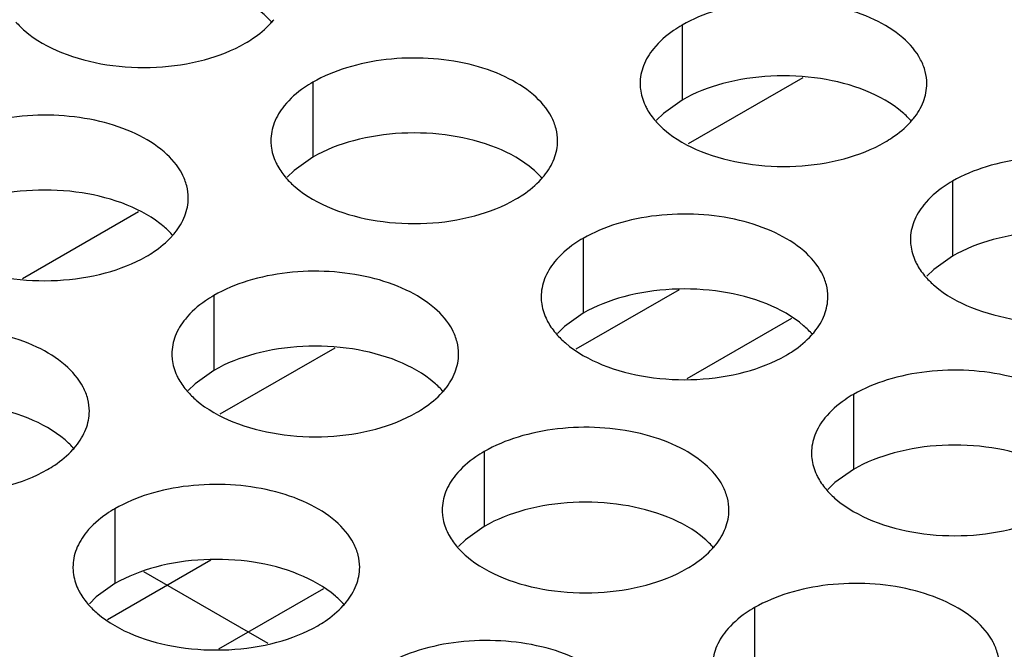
# Model space of a CAD drawing. Header units: inches. Extents: x 0 to 34, y 0 to 22.
# Tile 38 of 164: x 16.573 to 16.744, y 18.914 to 19.024. Entities that reach past the tile are written whole.
import ezdxf

# ---------------------------------------------------------------- set-up
doc = ezdxf.new("R2010")
doc.units = ezdxf.units.IN
doc.header["$LTSCALE"] = 1.87
doc.header["$MEASUREMENT"] = 0
doc.layers.get('0').update_dxf_attribs({"linetype": 'CONTINUOUS'})
doc.layers.add('02___PRT_ALL_AXES', color=7, linetype='CONTINUOUS')
doc.layers.add('COSMETIC', color=7, linetype='CONTINUOUS')

msp = doc.modelspace()

# ---------------------------------------------------------------- linework, layer by layer
at = {"color": 7, "linetype": 'CONTINUOUS'}
for p, q in [((16.70912, 19.0136), (16.68912, 19.00205)), ((16.57303, 18.97857), (16.59327, 18.99026)), ((16.68753, 18.97664), (16.66951, 18.96624)), ((16.70716, 18.97164), (16.68889, 18.9611)), ((16.62748, 18.96646), (16.60747, 18.95491)), ((16.60588, 18.9295), (16.58786, 18.91909)), ((16.62551, 18.9245), (16.60724, 18.91395))]:
    msp.add_line(p, q, dxfattribs=at)
at = {"layer": '02___PRT_ALL_AXES', "color": 7, "linetype": 'CONTINUOUS'}
for p, q in [((16.68806, 19.02277), (16.68806, 19.00971)), ((16.62366, 19.01281), (16.62366, 18.99975)), ((16.68806, 19.00971), (16.6848, 19.00739)), ((16.6848, 19.00739), (16.68359, 19.0062)), ((16.62366, 18.99975), (16.62041, 18.99743)), ((16.62041, 18.99743), (16.6192, 18.99624)), ((16.7352, 18.99556), (16.7352, 18.98249)), ((16.6708, 18.98559), (16.6708, 18.97253)), ((16.7352, 18.98249), (16.73194, 18.98018)), ((16.73194, 18.98018), (16.73073, 18.97899)), ((16.60641, 18.97563), (16.60641, 18.96257)), ((16.6708, 18.97253), (16.66755, 18.97021)), ((16.66755, 18.97021), (16.66634, 18.96902)), ((16.60641, 18.96257), (16.60315, 18.96025)), ((16.60315, 18.96025), (16.60194, 18.95906)), ((16.71794, 18.95838), (16.71794, 18.94531)), ((16.65355, 18.94841), (16.65355, 18.93535)), ((16.71794, 18.94531), (16.71469, 18.943)), ((16.71469, 18.943), (16.71348, 18.94181)), ((16.58915, 18.93845), (16.58915, 18.92539)), ((16.65355, 18.93535), (16.65029, 18.93303)), ((16.65029, 18.93303), (16.64908, 18.93184)), ((16.58915, 18.92539), (16.5859, 18.92307)), ((16.5859, 18.92307), (16.58469, 18.92188)), ((16.70069, 18.92119), (16.70069, 18.90813))]:
    msp.add_line(p, q, dxfattribs=at)
at = {"layer": '02___PRT_ALL_AXES', "color": 3, "linetype": 'CONTINUOUS'}
for centre in [(16.60626, 19.0323), (16.71779, 19.01505), (16.6534, 19.00508), (16.589, 18.99512), (16.70054, 18.97786), (16.63614, 18.9679), (16.57175, 18.95794), (16.68328, 18.94068), (16.61889, 18.93072)]:
    msp.add_arc(centre, 0.01363, 317.6963, 321.0163, dxfattribs=at)
at = {"layer": '02___PRT_ALL_AXES', "color": 7, "linetype": 'CONTINUOUS'}
for points, knots in [([(16.61651, 19.02327), (16.61603, 19.02381), (16.61373, 19.02607), (16.61084, 19.02765), (16.60854, 19.02858)], [0, 0, 0, 0, 0.226307, 1, 1, 1, 1]), ([(16.72007, 19.01133), (16.71755, 19.01235), (16.71207, 19.01376), (16.7036, 19.01417), (16.69536, 19.01295), (16.69027, 19.01099), (16.68806, 19.00971)], [0, 0, 0, 0, 0.247189, 0.509885, 0.767301, 1, 1, 1, 1]), ([(16.72805, 19.00601), (16.72757, 19.00656), (16.72527, 19.00881), (16.72238, 19.0104), (16.72007, 19.01133)], [0, 0, 0, 0, 0.226307, 1, 1, 1, 1]), ([(16.65568, 19.00137), (16.65316, 19.00238), (16.64768, 19.0038), (16.6392, 19.0042), (16.63097, 19.00299), (16.62588, 19.00103), (16.62366, 18.99975)], [0, 0, 0, 0, 0.247189, 0.509885, 0.767301, 1, 1, 1, 1]), ([(16.66365, 18.99605), (16.66318, 18.9966), (16.66087, 18.99885), (16.65798, 19.00043), (16.65568, 19.00137)], [0, 0, 0, 0, 0.226307, 1, 1, 1, 1]), ([(16.59128, 18.9914), (16.58876, 18.99242), (16.58328, 18.99383), (16.57481, 18.99424), (16.56657, 18.99302), (16.56148, 18.99106), (16.55927, 18.98979)], [0, 0, 0, 0, 0.247189, 0.509885, 0.767301, 1, 1, 1, 1]), ([(16.59926, 18.98609), (16.59878, 18.98663), (16.59648, 18.98889), (16.59359, 18.99047), (16.59128, 18.9914)], [0, 0, 0, 0, 0.226307, 1, 1, 1, 1]), ([(16.76721, 18.98411), (16.76469, 18.98513), (16.75921, 18.98654), (16.75074, 18.98695), (16.74251, 18.98573), (16.73741, 18.98377), (16.7352, 18.98249)], [0, 0, 0, 0, 0.247189, 0.509885, 0.767301, 1, 1, 1, 1]), ([(16.70282, 18.97415), (16.7003, 18.97517), (16.69482, 18.97658), (16.68634, 18.97699), (16.67811, 18.97577), (16.67302, 18.97381), (16.6708, 18.97253)], [0, 0, 0, 0, 0.247189, 0.509885, 0.767301, 1, 1, 1, 1]), ([(16.71079, 18.96883), (16.71032, 18.96938), (16.70801, 18.97163), (16.70512, 18.97322), (16.70282, 18.97415)], [0, 0, 0, 0, 0.226307, 1, 1, 1, 1]), ([(16.63842, 18.96419), (16.6359, 18.9652), (16.63042, 18.96661), (16.62195, 18.96702), (16.61372, 18.9658), (16.60862, 18.96385), (16.60641, 18.96257)], [0, 0, 0, 0, 0.247189, 0.509885, 0.767301, 1, 1, 1, 1]), ([(16.6464, 18.95887), (16.64592, 18.95941), (16.64362, 18.96167), (16.64073, 18.96325), (16.63842, 18.96419)], [0, 0, 0, 0, 0.226307, 1, 1, 1, 1]), ([(16.57403, 18.95422), (16.57151, 18.95524), (16.56603, 18.95665), (16.55755, 18.95706), (16.54932, 18.95584), (16.54423, 18.95388), (16.54201, 18.95261)], [0, 0, 0, 0, 0.247189, 0.509885, 0.767301, 1, 1, 1, 1]), ([(16.582, 18.9489), (16.58153, 18.94945), (16.57922, 18.9517), (16.57633, 18.95329), (16.57403, 18.95422)], [0, 0, 0, 0, 0.226307, 1, 1, 1, 1]), ([(16.74996, 18.94693), (16.74744, 18.94795), (16.74196, 18.94936), (16.73348, 18.94977), (16.72525, 18.94855), (16.72016, 18.94659), (16.71794, 18.94531)], [0, 0, 0, 0, 0.247189, 0.509885, 0.767301, 1, 1, 1, 1]), ([(16.68556, 18.93697), (16.68305, 18.93799), (16.67756, 18.9394), (16.66909, 18.93981), (16.66086, 18.93859), (16.65576, 18.93663), (16.65355, 18.93535)], [0, 0, 0, 0, 0.247189, 0.509885, 0.767301, 1, 1, 1, 1]), ([(16.69354, 18.93165), (16.69306, 18.9322), (16.69076, 18.93445), (16.68787, 18.93604), (16.68556, 18.93697)], [0, 0, 0, 0, 0.226307, 1, 1, 1, 1]), ([(16.62117, 18.927), (16.61865, 18.92802), (16.61317, 18.92943), (16.60469, 18.92984), (16.59646, 18.92862), (16.59137, 18.92667), (16.58915, 18.92539)], [0, 0, 0, 0, 0.247189, 0.509885, 0.767301, 1, 1, 1, 1]), ([(16.62914, 18.92169), (16.62867, 18.92223), (16.62636, 18.92449), (16.62347, 18.92607), (16.62117, 18.927)], [0, 0, 0, 0, 0.226307, 1, 1, 1, 1])]:
    msp.add_open_spline(points, degree=3, knots=knots, dxfattribs=at)
at = {"layer": '02___PRT_ALL_AXES', "color": 3, "linetype": 'CONTINUOUS'}
for points, knots in [([(16.73073, 19.01256), (16.73073, 19.01327), (16.73054, 19.01473), (16.72939, 19.01764), (16.72647, 19.021), (16.72145, 19.02405), (16.71518, 19.02615), (16.70815, 19.02714), (16.70093, 19.02694), (16.6941, 19.02557), (16.68991, 19.02384), (16.68806, 19.02277)], [0, 0, 0, 0, 0.042883, 0.087524, 0.186914, 0.304219, 0.43794, 0.582356, 0.729558, 0.871282, 1, 1, 1, 1]), ([(16.57188, 19.02332), (16.57236, 19.02277), (16.57467, 19.02052), (16.57755, 19.01893), (16.57986, 19.018)], [0, 0, 0, 0, 0.226307, 1, 1, 1, 1]), ([(16.61188, 19.01962), (16.61231, 19.01987), (16.61392, 19.02087), (16.6154, 19.02209), (16.61634, 19.02312)], [0, 0, 0, 0, 0.265362, 1, 1, 1, 1]), ([(16.68806, 19.02277), (16.68755, 19.02249), (16.68573, 19.02134), (16.68407, 19.0199), (16.68308, 19.01867)], [0, 0, 0, 0, 0.268123, 1, 1, 1, 1]), ([(16.57986, 19.018), (16.58238, 19.01698), (16.58786, 19.01557), (16.59633, 19.01516), (16.60457, 19.01638), (16.60966, 19.01834), (16.61188, 19.01962)], [0, 0, 0, 0, 0.247189, 0.509885, 0.767301, 1, 1, 1, 1]), ([(16.68308, 19.01867), (16.68235, 19.01777), (16.68118, 19.01586), (16.68073, 19.01364), (16.68073, 19.01258)], [0, 0, 0, 0, 0.520681, 1, 1, 1, 1]), ([(16.66634, 19.0026), (16.66634, 19.00331), (16.66615, 19.00477), (16.665, 19.00768), (16.66207, 19.01104), (16.65705, 19.01409), (16.65079, 19.01619), (16.64376, 19.01717), (16.63653, 19.01698), (16.6297, 19.01561), (16.62551, 19.01388), (16.62366, 19.01281)], [0, 0, 0, 0, 0.042883, 0.087524, 0.186914, 0.304219, 0.43794, 0.582356, 0.729558, 0.871282, 1, 1, 1, 1]), ([(16.62366, 19.01281), (16.62316, 19.01252), (16.62133, 19.01138), (16.61967, 19.00993), (16.61868, 19.00871)], [0, 0, 0, 0, 0.268123, 1, 1, 1, 1]), ([(16.68073, 19.01258), (16.68073, 19.01226), (16.68081, 19.01098), (16.68118, 19.00971), (16.68159, 19.00883)], [0, 0, 0, 0, 0.245663, 1, 1, 1, 1]), ([(16.72839, 19.00647), (16.72911, 19.00736), (16.73029, 19.00928), (16.73073, 19.0115), (16.73073, 19.01256)], [0, 0, 0, 0, 0.520681, 1, 1, 1, 1]), ([(16.61868, 19.00871), (16.61796, 19.00781), (16.61678, 19.0059), (16.61634, 19.00367), (16.61634, 19.00262)], [0, 0, 0, 0, 0.520681, 1, 1, 1, 1]), ([(16.68159, 19.00883), (16.6817, 19.00859), (16.6822, 19.0076), (16.68286, 19.0067), (16.68342, 19.00606)], [0, 0, 0, 0, 0.240409, 1, 1, 1, 1]), ([(16.60194, 18.99263), (16.60194, 18.99335), (16.60175, 18.9948), (16.6006, 18.99772), (16.59768, 19.00108), (16.59266, 19.00413), (16.58639, 19.00623), (16.57936, 19.00721), (16.57214, 19.00701), (16.56531, 19.00565), (16.56112, 19.00392), (16.55927, 19.00285)], [0, 0, 0, 0, 0.042883, 0.087524, 0.186914, 0.304219, 0.43794, 0.582356, 0.729558, 0.871282, 1, 1, 1, 1]), ([(16.68342, 19.00606), (16.6839, 19.00551), (16.6862, 19.00326), (16.68909, 19.00168), (16.69139, 19.00074)], [0, 0, 0, 0, 0.226307, 1, 1, 1, 1]), ([(16.72341, 19.00236), (16.72385, 19.00261), (16.72546, 19.00361), (16.72694, 19.00484), (16.72788, 19.00587)], [0, 0, 0, 0, 0.265362, 1, 1, 1, 1]), ([(16.61634, 19.00262), (16.61634, 19.0023), (16.61641, 19.00101), (16.61678, 18.99975), (16.61719, 18.99887)], [0, 0, 0, 0, 0.245663, 1, 1, 1, 1]), ([(16.664, 18.99651), (16.66472, 18.9974), (16.66589, 18.99932), (16.66634, 19.00154), (16.66634, 19.0026)], [0, 0, 0, 0, 0.520681, 1, 1, 1, 1]), ([(16.69139, 19.00074), (16.69391, 18.99973), (16.69939, 18.99831), (16.70787, 18.99791), (16.7161, 18.99912), (16.7212, 19.00108), (16.72341, 19.00236)], [0, 0, 0, 0, 0.247189, 0.509885, 0.767301, 1, 1, 1, 1]), ([(16.77787, 18.98534), (16.77787, 18.98605), (16.77768, 18.98751), (16.77653, 18.99042), (16.77361, 18.99378), (16.76859, 18.99683), (16.76232, 18.99893), (16.75529, 18.99992), (16.74807, 18.99972), (16.74124, 18.99835), (16.73705, 18.99663), (16.7352, 18.99556)], [0, 0, 0, 0, 0.042883, 0.087524, 0.186914, 0.304219, 0.43794, 0.582356, 0.729558, 0.871282, 1, 1, 1, 1]), ([(16.61719, 18.99887), (16.6173, 18.99863), (16.61781, 18.99764), (16.61847, 18.99673), (16.61902, 18.9961)], [0, 0, 0, 0, 0.240409, 1, 1, 1, 1]), ([(16.61902, 18.9961), (16.6195, 18.99555), (16.62181, 18.9933), (16.62469, 18.99171), (16.627, 18.99078)], [0, 0, 0, 0, 0.226307, 1, 1, 1, 1]), ([(16.65902, 18.9924), (16.65945, 18.99265), (16.66106, 18.99365), (16.66254, 18.99487), (16.66348, 18.99591)], [0, 0, 0, 0, 0.265362, 1, 1, 1, 1]), ([(16.7352, 18.99556), (16.7347, 18.99527), (16.73287, 18.99412), (16.73121, 18.99268), (16.73022, 18.99145)], [0, 0, 0, 0, 0.268123, 1, 1, 1, 1]), ([(16.5996, 18.98654), (16.60032, 18.98744), (16.6015, 18.98935), (16.60194, 18.99158), (16.60194, 18.99263)], [0, 0, 0, 0, 0.520681, 1, 1, 1, 1]), ([(16.627, 18.99078), (16.62952, 18.98976), (16.635, 18.98835), (16.64347, 18.98794), (16.65171, 18.98916), (16.6568, 18.99112), (16.65902, 18.9924)], [0, 0, 0, 0, 0.247189, 0.509885, 0.767301, 1, 1, 1, 1]), ([(16.73022, 18.99145), (16.72949, 18.99056), (16.72832, 18.98864), (16.72788, 18.98642), (16.72787, 18.98536)], [0, 0, 0, 0, 0.520681, 1, 1, 1, 1]), ([(16.71348, 18.97538), (16.71348, 18.97609), (16.71329, 18.97755), (16.71214, 18.98046), (16.70921, 18.98382), (16.70419, 18.98687), (16.69793, 18.98897), (16.6909, 18.98996), (16.68367, 18.98976), (16.67684, 18.98839), (16.67265, 18.98666), (16.6708, 18.98559)], [0, 0, 0, 0, 0.042883, 0.087524, 0.186914, 0.304219, 0.43794, 0.582356, 0.729558, 0.871282, 1, 1, 1, 1]), ([(16.59462, 18.98244), (16.59506, 18.98269), (16.59667, 18.98369), (16.59815, 18.98491), (16.59909, 18.98594)], [0, 0, 0, 0, 0.265362, 1, 1, 1, 1]), ([(16.6708, 18.98559), (16.6703, 18.9853), (16.66847, 18.98416), (16.66681, 18.98272), (16.66582, 18.98149)], [0, 0, 0, 0, 0.268123, 1, 1, 1, 1]), ([(16.72787, 18.98536), (16.72787, 18.98504), (16.72795, 18.98376), (16.72832, 18.98249), (16.72873, 18.98161)], [0, 0, 0, 0, 0.245663, 1, 1, 1, 1]), ([(16.5626, 18.98082), (16.56512, 18.9798), (16.5706, 18.97839), (16.57908, 18.97798), (16.58731, 18.9792), (16.59241, 18.98116), (16.59462, 18.98244)], [0, 0, 0, 0, 0.247189, 0.509885, 0.767301, 1, 1, 1, 1]), ([(16.66582, 18.98149), (16.6651, 18.98059), (16.66392, 18.97868), (16.66348, 18.97645), (16.66348, 18.9754)], [0, 0, 0, 0, 0.520681, 1, 1, 1, 1]), ([(16.72873, 18.98161), (16.72884, 18.98137), (16.72935, 18.98038), (16.73, 18.97948), (16.73056, 18.97884)], [0, 0, 0, 0, 0.240409, 1, 1, 1, 1]), ([(16.64908, 18.96541), (16.64908, 18.96613), (16.64889, 18.96759), (16.64774, 18.9705), (16.64482, 18.97386), (16.6398, 18.97691), (16.63353, 18.97901), (16.6265, 18.97999), (16.61928, 18.9798), (16.61245, 18.97843), (16.60826, 18.9767), (16.60641, 18.97563)], [0, 0, 0, 0, 0.042883, 0.087524, 0.186914, 0.304219, 0.43794, 0.582356, 0.729558, 0.871282, 1, 1, 1, 1]), ([(16.73056, 18.97884), (16.73104, 18.9783), (16.73334, 18.97604), (16.73623, 18.97446), (16.73853, 18.97353)], [0, 0, 0, 0, 0.226307, 1, 1, 1, 1]), ([(16.60641, 18.97563), (16.6059, 18.97534), (16.60408, 18.97419), (16.60242, 18.97275), (16.60143, 18.97152)], [0, 0, 0, 0, 0.268123, 1, 1, 1, 1]), ([(16.66348, 18.9754), (16.66348, 18.97508), (16.66355, 18.97379), (16.66392, 18.97253), (16.66433, 18.97165)], [0, 0, 0, 0, 0.245663, 1, 1, 1, 1]), ([(16.71114, 18.96929), (16.71186, 18.97018), (16.71303, 18.9721), (16.71348, 18.97432), (16.71348, 18.97538)], [0, 0, 0, 0, 0.520681, 1, 1, 1, 1]), ([(16.73853, 18.97353), (16.74105, 18.97251), (16.74654, 18.9711), (16.75501, 18.97069), (16.76324, 18.97191), (16.76834, 18.97386), (16.77055, 18.97514)], [0, 0, 0, 0, 0.247189, 0.509885, 0.767301, 1, 1, 1, 1]), ([(16.66433, 18.97165), (16.66444, 18.97141), (16.66495, 18.97042), (16.66561, 18.96952), (16.66616, 18.96888)], [0, 0, 0, 0, 0.240409, 1, 1, 1, 1]), ([(16.58469, 18.95545), (16.58469, 18.95616), (16.5845, 18.95762), (16.58335, 18.96053), (16.58042, 18.9639), (16.5754, 18.96695), (16.56914, 18.96904), (16.56211, 18.97003), (16.55488, 18.96983), (16.54805, 18.96847), (16.54386, 18.96674), (16.54201, 18.96567)], [0, 0, 0, 0, 0.042883, 0.087524, 0.186914, 0.304219, 0.43794, 0.582356, 0.729558, 0.871282, 1, 1, 1, 1]), ([(16.60143, 18.97152), (16.6007, 18.97063), (16.59953, 18.96871), (16.59909, 18.96649), (16.59908, 18.96543)], [0, 0, 0, 0, 0.520681, 1, 1, 1, 1]), ([(16.66616, 18.96888), (16.66664, 18.96833), (16.66895, 18.96608), (16.67184, 18.96449), (16.67414, 18.96356)], [0, 0, 0, 0, 0.226307, 1, 1, 1, 1]), ([(16.70616, 18.96518), (16.70659, 18.96543), (16.7082, 18.96643), (16.70968, 18.96766), (16.71062, 18.96869)], [0, 0, 0, 0, 0.265362, 1, 1, 1, 1]), ([(16.59908, 18.96543), (16.59908, 18.96512), (16.59916, 18.96383), (16.59953, 18.96257), (16.59994, 18.96169)], [0, 0, 0, 0, 0.245663, 1, 1, 1, 1]), ([(16.64674, 18.95932), (16.64746, 18.96022), (16.64864, 18.96213), (16.64908, 18.96436), (16.64908, 18.96541)], [0, 0, 0, 0, 0.520681, 1, 1, 1, 1]), ([(16.67414, 18.96356), (16.67666, 18.96254), (16.68214, 18.96113), (16.69061, 18.96072), (16.69885, 18.96194), (16.70394, 18.9639), (16.70616, 18.96518)], [0, 0, 0, 0, 0.247189, 0.509885, 0.767301, 1, 1, 1, 1]), ([(16.59994, 18.96169), (16.60005, 18.96145), (16.60055, 18.96046), (16.60121, 18.95955), (16.60177, 18.95892)], [0, 0, 0, 0, 0.240409, 1, 1, 1, 1]), ([(16.76062, 18.94816), (16.76062, 18.94887), (16.76043, 18.95033), (16.75928, 18.95324), (16.75636, 18.9566), (16.75133, 18.95965), (16.74507, 18.96175), (16.73804, 18.96274), (16.73081, 18.96254), (16.72398, 18.96117), (16.71979, 18.95944), (16.71794, 18.95838)], [0, 0, 0, 0, 0.042883, 0.087524, 0.186914, 0.304219, 0.43794, 0.582356, 0.729558, 0.871282, 1, 1, 1, 1]), ([(16.60177, 18.95892), (16.60225, 18.95837), (16.60455, 18.95612), (16.60744, 18.95453), (16.60974, 18.9536)], [0, 0, 0, 0, 0.226307, 1, 1, 1, 1]), ([(16.64176, 18.95522), (16.6422, 18.95547), (16.64381, 18.95647), (16.64529, 18.95769), (16.64623, 18.95872)], [0, 0, 0, 0, 0.265362, 1, 1, 1, 1]), ([(16.71794, 18.95838), (16.71744, 18.95809), (16.71561, 18.95694), (16.71395, 18.9555), (16.71296, 18.95427)], [0, 0, 0, 0, 0.268123, 1, 1, 1, 1]), ([(16.58235, 18.94936), (16.58307, 18.95026), (16.58424, 18.95217), (16.58469, 18.95439), (16.58469, 18.95545)], [0, 0, 0, 0, 0.520681, 1, 1, 1, 1]), ([(16.60974, 18.9536), (16.61226, 18.95258), (16.61775, 18.95117), (16.62622, 18.95076), (16.63445, 18.95198), (16.63955, 18.95394), (16.64176, 18.95522)], [0, 0, 0, 0, 0.247189, 0.509885, 0.767301, 1, 1, 1, 1]), ([(16.71296, 18.95427), (16.71224, 18.95338), (16.71106, 18.95146), (16.71062, 18.94924), (16.71062, 18.94818)], [0, 0, 0, 0, 0.520681, 1, 1, 1, 1]), ([(16.69622, 18.9382), (16.69622, 18.93891), (16.69604, 18.94037), (16.69488, 18.94328), (16.69196, 18.94664), (16.68694, 18.94969), (16.68067, 18.95179), (16.67365, 18.95278), (16.66642, 18.95258), (16.65959, 18.95121), (16.6554, 18.94948), (16.65355, 18.94841)], [0, 0, 0, 0, 0.042883, 0.087524, 0.186914, 0.304219, 0.43794, 0.582356, 0.729558, 0.871282, 1, 1, 1, 1]), ([(16.57737, 18.94526), (16.5778, 18.94551), (16.57941, 18.94651), (16.58089, 18.94773), (16.58183, 18.94876)], [0, 0, 0, 0, 0.265362, 1, 1, 1, 1]), ([(16.65355, 18.94841), (16.65305, 18.94812), (16.65122, 18.94698), (16.64956, 18.94553), (16.64857, 18.94431)], [0, 0, 0, 0, 0.268123, 1, 1, 1, 1]), ([(16.71062, 18.94818), (16.71062, 18.94786), (16.71069, 18.94658), (16.71106, 18.94531), (16.71147, 18.94443)], [0, 0, 0, 0, 0.245663, 1, 1, 1, 1]), ([(16.54535, 18.94364), (16.54787, 18.94262), (16.55335, 18.94121), (16.56182, 18.9408), (16.57006, 18.94202), (16.57515, 18.94398), (16.57737, 18.94526)], [0, 0, 0, 0, 0.247189, 0.509885, 0.767301, 1, 1, 1, 1]), ([(16.64857, 18.94431), (16.64784, 18.94341), (16.64667, 18.9415), (16.64623, 18.93927), (16.64623, 18.93822)], [0, 0, 0, 0, 0.520681, 1, 1, 1, 1]), ([(16.71147, 18.94443), (16.71158, 18.94419), (16.71209, 18.9432), (16.71275, 18.9423), (16.7133, 18.94166)], [0, 0, 0, 0, 0.240409, 1, 1, 1, 1]), ([(16.63183, 18.92823), (16.63183, 18.92895), (16.63164, 18.93041), (16.63049, 18.93332), (16.62757, 18.93668), (16.62254, 18.93973), (16.61628, 18.94183), (16.60925, 18.94281), (16.60202, 18.94262), (16.59519, 18.94125), (16.591, 18.93952), (16.58915, 18.93845)], [0, 0, 0, 0, 0.042883, 0.087524, 0.186914, 0.304219, 0.43794, 0.582356, 0.729558, 0.871282, 1, 1, 1, 1]), ([(16.7133, 18.94166), (16.71378, 18.94112), (16.71609, 18.93886), (16.71898, 18.93728), (16.72128, 18.93634)], [0, 0, 0, 0, 0.226307, 1, 1, 1, 1]), ([(16.58915, 18.93845), (16.58865, 18.93816), (16.58682, 18.93701), (16.58516, 18.93557), (16.58417, 18.93434)], [0, 0, 0, 0, 0.268123, 1, 1, 1, 1]), ([(16.64623, 18.93822), (16.64622, 18.9379), (16.6463, 18.93661), (16.64667, 18.93535), (16.64708, 18.93447)], [0, 0, 0, 0, 0.245663, 1, 1, 1, 1]), ([(16.69388, 18.93211), (16.6946, 18.933), (16.69578, 18.93492), (16.69622, 18.93714), (16.69622, 18.9382)], [0, 0, 0, 0, 0.520681, 1, 1, 1, 1]), ([(16.72128, 18.93634), (16.7238, 18.93533), (16.72928, 18.93392), (16.73775, 18.93351), (16.74599, 18.93473), (16.75108, 18.93668), (16.7533, 18.93796)], [0, 0, 0, 0, 0.247189, 0.509885, 0.767301, 1, 1, 1, 1]), ([(16.58417, 18.93434), (16.58345, 18.93345), (16.58227, 18.93153), (16.58183, 18.92931), (16.58183, 18.92825)], [0, 0, 0, 0, 0.520681, 1, 1, 1, 1]), ([(16.64708, 18.93447), (16.64719, 18.93423), (16.6477, 18.93324), (16.64835, 18.93233), (16.64891, 18.9317)], [0, 0, 0, 0, 0.240409, 1, 1, 1, 1]), ([(16.64891, 18.9317), (16.64939, 18.93115), (16.65169, 18.9289), (16.65458, 18.92731), (16.65688, 18.92638)], [0, 0, 0, 0, 0.226307, 1, 1, 1, 1]), ([(16.6889, 18.928), (16.68934, 18.92825), (16.69095, 18.92925), (16.69243, 18.93048), (16.69337, 18.93151)], [0, 0, 0, 0, 0.265362, 1, 1, 1, 1]), ([(16.58183, 18.92825), (16.58183, 18.92794), (16.5819, 18.92665), (16.58227, 18.92539), (16.58268, 18.92451)], [0, 0, 0, 0, 0.245663, 1, 1, 1, 1]), ([(16.62949, 18.92214), (16.63021, 18.92304), (16.63138, 18.92495), (16.63183, 18.92718), (16.63183, 18.92823)], [0, 0, 0, 0, 0.520681, 1, 1, 1, 1]), ([(16.65688, 18.92638), (16.6594, 18.92536), (16.66489, 18.92395), (16.67336, 18.92354), (16.68159, 18.92476), (16.68669, 18.92672), (16.6889, 18.928)], [0, 0, 0, 0, 0.247189, 0.509885, 0.767301, 1, 1, 1, 1]), ([(16.74336, 18.91098), (16.74336, 18.91169), (16.74318, 18.91315), (16.74202, 18.91606), (16.7391, 18.91942), (16.73408, 18.92247), (16.72781, 18.92457), (16.72079, 18.92556), (16.71356, 18.92536), (16.70673, 18.92399), (16.70254, 18.92226), (16.70069, 18.92119)], [0, 0, 0, 0, 0.042883, 0.087524, 0.186914, 0.304219, 0.43794, 0.582356, 0.729558, 0.871282, 1, 1, 1, 1]), ([(16.58268, 18.92451), (16.58279, 18.92427), (16.5833, 18.92328), (16.58396, 18.92237), (16.58451, 18.92174)], [0, 0, 0, 0, 0.240409, 1, 1, 1, 1]), ([(16.58451, 18.92174), (16.58499, 18.92119), (16.5873, 18.91894), (16.59019, 18.91735), (16.59249, 18.91642)], [0, 0, 0, 0, 0.226307, 1, 1, 1, 1]), ([(16.62451, 18.91804), (16.62494, 18.91829), (16.62655, 18.91929), (16.62803, 18.92051), (16.62897, 18.92154)], [0, 0, 0, 0, 0.265362, 1, 1, 1, 1]), ([(16.70069, 18.92119), (16.70019, 18.92091), (16.69836, 18.91976), (16.6967, 18.91832), (16.69571, 18.91709)], [0, 0, 0, 0, 0.268123, 1, 1, 1, 1]), ([(16.59249, 18.91642), (16.59501, 18.9154), (16.60049, 18.91399), (16.60896, 18.91358), (16.6172, 18.9148), (16.62229, 18.91676), (16.62451, 18.91804)], [0, 0, 0, 0, 0.247189, 0.509885, 0.767301, 1, 1, 1, 1]), ([(16.69571, 18.91709), (16.69498, 18.91619), (16.69381, 18.91428), (16.69337, 18.91206), (16.69337, 18.911)], [0, 0, 0, 0, 0.520681, 1, 1, 1, 1]), ([(16.67897, 18.90102), (16.67897, 18.90173), (16.67878, 18.90319), (16.67763, 18.9061), (16.67471, 18.90946), (16.66969, 18.91251), (16.66342, 18.91461), (16.65639, 18.91559), (16.64916, 18.9154), (16.64233, 18.91403), (16.63814, 18.9123), (16.63629, 18.91123)], [0, 0, 0, 0, 0.042883, 0.087524, 0.186914, 0.304219, 0.43794, 0.582356, 0.729558, 0.871282, 1, 1, 1, 1])]:
    msp.add_open_spline(points, degree=3, knots=knots, dxfattribs=at)
at = {"layer": 'COSMETIC', "color": 7, "linetype": 'CONTINUOUS'}
msp.add_line((16.61585, 18.91492), (16.5942, 18.92743), dxfattribs=at)

doc.saveas('drawing.dxf')
